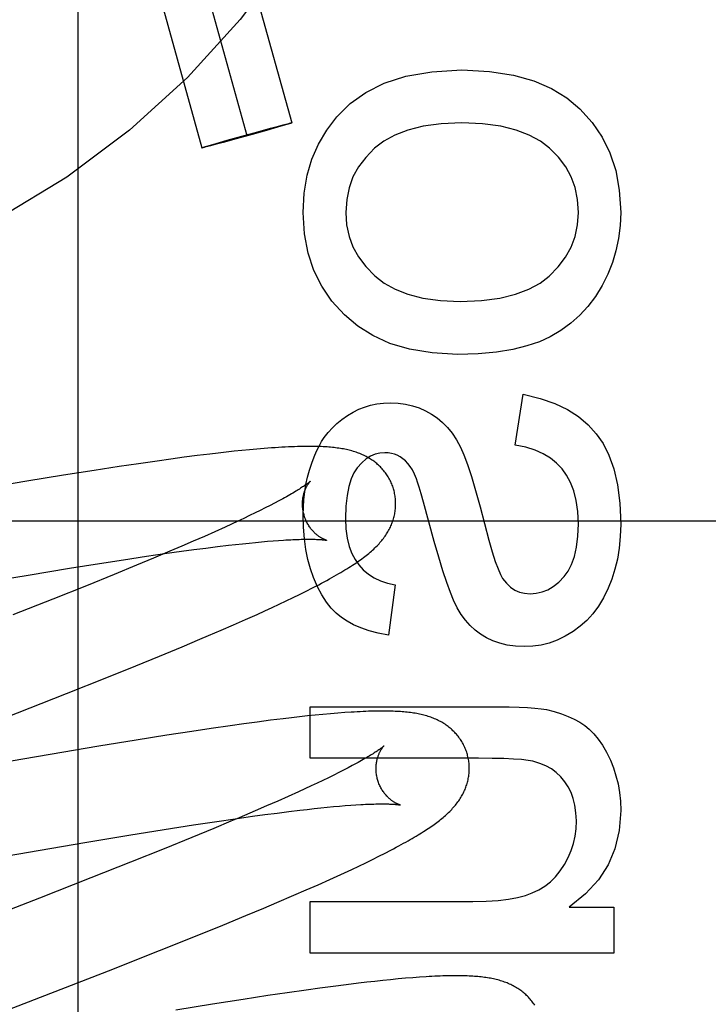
# Model space of a CAD drawing. Header units: inches. Extents: x 0 to 184, y 0 to 119.
# Tile 45 of 113: x 92.803 to 92.951, y 40.33 to 40.541. Entities that reach past the tile are written whole.
import ezdxf

# ---------------------------------------------------------------- set-up
doc = ezdxf.new("R2010")
doc.units = ezdxf.units.IN
doc.header["$LTSCALE"] = 10.121375
doc.header["$MEASUREMENT"] = 0
doc.linetypes.add('HIDDEN', pattern=[0.2, 0.1, -0.1])
doc.layers.add('DEFAULT_2', color=8, linetype='HIDDEN')

msp = doc.modelspace()

# ---------------------------------------------------------------- linework, layer by layer
at = {"layer": 'DEFAULT_2', "color": 8, "linetype": 'HIDDEN'}
for p, q in [((92.81547, 40.73838), (92.81547, 40.13357)), ((92.82253, 40.65905), (92.86137, 40.51936)), ((92.8129, 40.65637), (92.85174, 40.51668)), ((92.80326, 40.65369), (92.8421, 40.514)), ((92.85406, 40.51745), (92.85683, 40.5182)), ((92.8576, 40.51821), (92.85595, 40.51773)), ((92.85683, 40.5182), (92.85853, 40.51865)), ((92.85901, 40.51862), (92.8576, 40.51821)), ((92.85853, 40.51865), (92.85951, 40.51891)), ((92.8598, 40.51885), (92.85901, 40.51862)), ((92.85951, 40.51891), (92.8601, 40.51907)), ((92.86034, 40.51901), (92.8598, 40.51885)), ((92.8601, 40.51907), (92.8605, 40.51917)), ((92.86061, 40.51909), (92.86034, 40.51901)), ((92.8605, 40.51917), (92.86075, 40.51923)), ((92.86084, 40.51917), (92.86061, 40.51909)), ((92.86075, 40.51923), (92.86089, 40.51926)), ((92.86097, 40.51921), (92.86084, 40.51917)), ((92.86109, 40.51925), (92.86097, 40.51921)), ((92.84941, 40.51591), (92.84664, 40.51515)), ((92.84753, 40.51562), (92.85063, 40.51649)), ((92.85285, 40.51686), (92.84941, 40.51591)), ((92.85063, 40.51649), (92.85406, 40.51745)), ((92.85595, 40.51773), (92.85285, 40.51686)), ((92.84239, 40.51411), (92.8425, 40.51415)), ((92.8425, 40.51415), (92.84263, 40.51419)), ((92.84273, 40.51413), (92.84258, 40.51409)), ((92.84263, 40.51419), (92.84286, 40.51426)), ((92.84298, 40.51419), (92.84273, 40.51413)), ((92.84286, 40.51426), (92.84314, 40.51434)), ((92.84337, 40.51429), (92.84298, 40.51419)), ((92.84314, 40.51434), (92.84368, 40.51451)), ((92.84396, 40.51444), (92.84337, 40.51429)), ((92.84368, 40.51451), (92.84446, 40.51474)), ((92.84495, 40.5147), (92.84396, 40.51444)), ((92.84446, 40.51474), (92.84587, 40.51515)), ((92.84664, 40.51515), (92.84495, 40.5147)), ((92.84587, 40.51515), (92.84753, 40.51562)), ((92.90931, 40.45019), (92.91103, 40.46111)), ((92.84381, 40.4483), (92.84109, 40.44796)), ((92.84559, 40.4485), (92.84381, 40.4483)), ((92.84732, 40.4487), (92.84559, 40.4485)), ((92.84902, 40.44888), (92.84732, 40.4487)), ((92.85067, 40.44906), (92.84902, 40.44888)), ((92.85229, 40.44921), (92.85067, 40.44906)), ((92.85389, 40.44936), (92.85229, 40.44921)), ((92.85548, 40.44949), (92.85389, 40.44936)), ((92.82846, 40.44623), (92.82431, 40.44561)), ((92.83248, 40.4468), (92.82846, 40.44623)), ((92.83543, 40.44721), (92.83248, 40.4468)), ((92.8383, 40.4476), (92.83543, 40.44721)), ((92.84109, 40.44796), (92.8383, 40.4476)), ((92.81899, 40.44479), (92.8124, 40.44375)), ((92.82431, 40.44561), (92.81899, 40.44479)), ((92.80449, 40.44245), (92.79406, 40.4407)), ((92.8124, 40.44375), (92.80449, 40.44245)), ((92.85768, 40.43776), (92.85671, 40.43726)), ((92.85859, 40.43824), (92.85768, 40.43776)), ((92.89196, 40.42951), (92.88965, 40.43794)), ((92.85349, 40.43565), (92.8523, 40.43508)), ((92.85462, 40.43621), (92.85349, 40.43565)), ((92.85569, 40.43674), (92.85462, 40.43621)), ((92.85671, 40.43726), (92.85569, 40.43674)), ((92.46527, 40.43397), (92.96527, 40.43397)), ((92.84978, 40.43388), (92.84844, 40.43326)), ((92.85107, 40.43449), (92.84978, 40.43388)), ((92.8523, 40.43508), (92.85107, 40.43449)), ((92.84489, 40.43164), (92.84262, 40.43063)), ((92.84706, 40.43262), (92.84489, 40.43164)), ((92.84844, 40.43326), (92.84706, 40.43262)), ((92.84025, 40.4296), (92.83779, 40.42853)), ((92.84262, 40.43063), (92.84025, 40.4296)), ((92.85078, 40.42906), (92.8522, 40.4292)), ((92.8522, 40.4292), (92.85357, 40.42934)), ((92.85357, 40.42934), (92.85489, 40.42946)), ((92.85489, 40.42946), (92.85615, 40.42957)), ((92.85615, 40.42957), (92.85736, 40.42967)), ((92.85736, 40.42967), (92.85851, 40.42976)), ((92.83524, 40.42744), (92.83171, 40.42595)), ((92.83405, 40.42692), (92.83773, 40.42744)), ((92.83779, 40.42853), (92.83524, 40.42744)), ((92.83773, 40.42744), (92.84039, 40.4278)), ((92.84039, 40.4278), (92.84295, 40.42813)), ((92.84295, 40.42813), (92.84542, 40.42844)), ((92.84542, 40.42844), (92.84779, 40.42872)), ((92.84779, 40.42872), (92.84931, 40.42889)), ((92.84931, 40.42889), (92.85078, 40.42906)), ((92.82009, 40.42482), (92.82525, 40.42562)), ((92.82525, 40.42562), (92.83022, 40.42637)), ((92.83171, 40.42595), (92.82804, 40.42442)), ((92.83022, 40.42637), (92.83405, 40.42692)), ((92.80481, 40.42233), (92.81367, 40.42379)), ((92.81367, 40.42379), (92.82009, 40.42482)), ((92.82804, 40.42442), (92.82327, 40.42245)), ((92.79452, 40.42059), (92.80481, 40.42233)), ((92.82327, 40.42245), (92.81731, 40.42004)), ((92.81731, 40.42004), (92.81008, 40.41714)), ((92.86307, 40.41818), (92.86449, 40.41888)), ((92.86449, 40.41888), (92.86585, 40.41958)), ((92.88358, 40.42023), (92.88211, 40.40942)), ((92.81008, 40.41714), (92.80152, 40.41376)), ((92.85868, 40.41607), (92.86017, 40.41678)), ((92.86017, 40.41678), (92.86164, 40.41748)), ((92.86164, 40.41748), (92.86307, 40.41818)), ((92.85395, 40.41389), (92.85556, 40.41463)), ((92.85556, 40.41463), (92.85714, 40.41535)), ((92.85714, 40.41535), (92.85868, 40.41607)), ((92.84889, 40.41165), (92.85146, 40.41278)), ((92.85146, 40.41278), (92.85395, 40.41389)), ((92.84353, 40.40934), (92.84625, 40.4105)), ((92.84625, 40.4105), (92.84889, 40.41165)), ((92.83789, 40.40696), (92.84168, 40.40855)), ((92.84168, 40.40855), (92.84353, 40.40934)), ((92.83299, 40.40493), (92.83789, 40.40696)), ((92.82793, 40.40286), (92.83299, 40.40493)), ((92.82167, 40.40033), (92.82793, 40.40286)), ((92.81306, 40.39691), (92.82167, 40.40033)), ((92.79977, 40.3917), (92.81306, 40.39691)), ((92.86529, 40.39407), (92.90569, 40.39407)), ((92.86529, 40.38302), (92.86529, 40.39407)), ((92.85679, 40.39116), (92.85398, 40.39079)), ((92.85953, 40.39149), (92.85679, 40.39116)), ((92.8613, 40.3917), (92.85953, 40.39149)), ((92.86304, 40.3919), (92.8613, 40.3917)), ((92.86475, 40.39209), (92.86304, 40.3919)), ((92.86642, 40.39226), (92.86475, 40.39209)), ((92.86807, 40.39242), (92.86642, 40.39226)), ((92.86969, 40.39257), (92.86807, 40.39242)), ((92.87125, 40.3927), (92.86969, 40.39257)), ((92.87273, 40.39281), (92.87125, 40.3927)), ((92.84409, 40.38941), (92.83992, 40.38879)), ((92.84814, 40.38999), (92.84409, 40.38941)), ((92.8511, 40.39041), (92.84814, 40.38999)), ((92.85398, 40.39079), (92.8511, 40.39041)), ((92.82795, 40.38692), (92.82, 40.38562)), ((92.83457, 40.38797), (92.82795, 40.38692)), ((92.83992, 40.38879), (92.83457, 40.38797)), ((92.82, 40.38562), (92.80952, 40.38385)), ((92.80952, 40.38385), (92.78812, 40.38015)), ((92.90145, 40.38302), (92.86529, 40.38302)), ((92.87345, 40.38096), (92.87248, 40.38046)), ((92.87436, 40.38144), (92.87345, 40.38096)), ((92.86925, 40.37884), (92.86806, 40.37827)), ((92.87038, 40.3794), (92.86925, 40.37884)), ((92.87146, 40.37994), (92.87038, 40.3794)), ((92.87248, 40.38046), (92.87146, 40.37994)), ((92.86419, 40.37645), (92.8628, 40.37581)), ((92.86553, 40.37707), (92.86419, 40.37645)), ((92.86682, 40.37768), (92.86553, 40.37707)), ((92.86806, 40.37827), (92.86682, 40.37768)), ((92.86063, 40.37483), (92.85835, 40.37382)), ((92.8628, 40.37581), (92.86063, 40.37483)), ((92.85598, 40.37278), (92.85351, 40.37171)), ((92.85835, 40.37382), (92.85598, 40.37278)), ((92.86466, 40.37205), (92.86616, 40.37222)), ((92.86616, 40.37222), (92.8676, 40.37237)), ((92.8676, 40.37237), (92.86899, 40.37251)), ((92.86899, 40.37251), (92.87033, 40.37264)), ((92.87033, 40.37264), (92.87162, 40.37275)), ((92.87162, 40.37275), (92.87285, 40.37286)), ((92.87285, 40.37286), (92.87402, 40.37294)), ((92.87402, 40.37294), (92.87513, 40.37302)), ((92.84533, 40.36947), (92.8492, 40.37004)), ((92.85009, 40.37025), (92.84832, 40.3695)), ((92.8492, 40.37004), (92.85293, 40.37057)), ((92.85351, 40.37171), (92.85009, 40.37025)), ((92.85293, 40.37057), (92.85562, 40.37093)), ((92.85562, 40.37093), (92.85822, 40.37127)), ((92.85822, 40.37127), (92.86072, 40.37159)), ((92.86072, 40.37159), (92.86312, 40.37188)), ((92.86312, 40.37188), (92.86466, 40.37205)), ((92.83402, 40.36773), (92.8403, 40.36871)), ((92.84467, 40.36797), (92.83993, 40.36602)), ((92.8403, 40.36871), (92.84533, 40.36947)), ((92.84832, 40.3695), (92.84467, 40.36797)), ((92.81738, 40.365), (92.8264, 40.3665)), ((92.8264, 40.3665), (92.83402, 40.36773)), ((92.83993, 40.36602), (92.834, 40.3636)), ((92.80695, 40.36322), (92.81738, 40.365)), ((92.79161, 40.36055), (92.80695, 40.36322)), ((92.834, 40.3636), (92.82679, 40.36071)), ((92.87869, 40.36131), (92.88009, 40.362)), ((92.88009, 40.362), (92.88141, 40.36267)), ((92.88141, 40.36267), (92.88265, 40.36331)), ((92.82679, 40.36071), (92.81825, 40.35733)), ((92.87425, 40.35918), (92.87576, 40.35989)), ((92.87576, 40.35989), (92.87724, 40.3606)), ((92.87724, 40.3606), (92.87869, 40.36131)), ((92.81825, 40.35733), (92.80725, 40.35303)), ((92.86953, 40.35701), (92.87114, 40.35774)), ((92.87114, 40.35774), (92.87272, 40.35846)), ((92.87272, 40.35846), (92.87425, 40.35918)), ((92.86447, 40.35476), (92.86703, 40.35589)), ((92.86703, 40.35589), (92.86953, 40.35701)), ((92.85818, 40.35206), (92.86182, 40.35361)), ((92.86182, 40.35361), (92.86447, 40.35476)), ((92.85537, 40.35087), (92.85818, 40.35206)), ((92.86529, 40.35227), (92.90022, 40.35227)), ((92.86529, 40.34122), (92.86529, 40.35227)), ((92.92091, 40.3511), (92.93049, 40.3511)), ((92.93049, 40.3511), (92.93049, 40.34122)), ((92.84655, 40.34722), (92.85152, 40.34926)), ((92.85152, 40.34926), (92.85537, 40.35087)), ((92.84039, 40.34472), (92.84655, 40.34722)), ((92.83297, 40.34175), (92.84039, 40.34472)), ((92.82205, 40.33744), (92.83297, 40.34175)), ((92.93049, 40.34122), (92.86529, 40.34122)), ((92.87302, 40.33442), (92.87023, 40.33406)), ((92.87573, 40.33475), (92.87302, 40.33442)), ((92.87749, 40.33496), (92.87573, 40.33475)), ((92.87922, 40.33515), (92.87749, 40.33496)), ((92.88092, 40.33534), (92.87922, 40.33515)), ((92.88257, 40.3355), (92.88092, 40.33534)), ((92.8842, 40.33566), (92.88257, 40.3355)), ((92.8858, 40.3358), (92.8842, 40.33566)), ((92.88734, 40.33593), (92.8858, 40.3358)), ((92.88881, 40.33604), (92.88734, 40.33593)), ((92.85627, 40.33208), (92.85095, 40.33127)), ((92.86041, 40.3327), (92.85627, 40.33208)), ((92.86443, 40.33327), (92.86041, 40.3327)), ((92.86737, 40.33368), (92.86443, 40.33327)), ((92.87023, 40.33406), (92.86737, 40.33368)), ((92.84437, 40.33023), (92.83647, 40.32894)), ((92.85095, 40.33127), (92.84437, 40.33023))]:
    msp.add_line(p, q, dxfattribs=at)
for points in [[(92.87107, 40.52065), (92.87389, 40.52349), (92.87729, 40.52589), (92.88122, 40.52788), (92.88588, 40.52938), (92.89146, 40.53033), (92.89789, 40.53073)], [(92.89789, 40.53073), (92.90378, 40.5304), (92.90895, 40.52962), (92.91334, 40.52836), (92.91711, 40.5267), (92.92041, 40.5247), (92.9232, 40.52234)], [(92.9232, 40.52234), (92.92581, 40.51946), (92.92797, 40.5163), (92.92966, 40.51291), (92.93089, 40.50915), (92.93165, 40.50489), (92.93196, 40.50016)], [(92.86382, 40.50016), (92.86406, 40.5043), (92.8647, 40.50812), (92.86571, 40.51157), (92.86711, 40.51477), (92.8689, 40.51781), (92.87107, 40.52065)], [(92.86089, 40.51926), (92.86102, 40.51929), (92.86107, 40.5193), (92.86112, 40.51932), (92.86117, 40.51933), (92.86121, 40.51933), (92.86125, 40.51934), (92.86128, 40.51935), (92.86131, 40.51935), (92.86133, 40.51936), (92.86135, 40.51936), (92.86136, 40.51936), (92.86137, 40.51936), (92.86137, 40.51936)], [(92.86137, 40.51936), (92.86137, 40.51935), (92.86136, 40.51935), (92.86135, 40.51934), (92.86134, 40.51933), (92.86131, 40.51933), (92.86129, 40.51932), (92.86126, 40.5193), (92.86122, 40.51929), (92.86118, 40.51928), (92.86114, 40.51926), (92.86109, 40.51925)], [(92.89789, 40.51937), (92.89346, 40.51916), (92.88959, 40.51865), (92.8863, 40.51782), (92.8835, 40.51673), (92.88111, 40.51543), (92.87916, 40.51391)], [(92.91669, 40.51393), (92.91473, 40.51544), (92.91234, 40.51673), (92.90952, 40.51782), (92.90621, 40.51865), (92.90233, 40.51916), (92.89789, 40.51937)], [(92.8421, 40.514), (92.8421, 40.514), (92.84211, 40.51401), (92.84212, 40.51401), (92.84214, 40.51402), (92.84216, 40.51403), (92.84219, 40.51404), (92.84222, 40.51405), (92.84225, 40.51406), (92.84229, 40.51408), (92.84234, 40.51409), (92.84239, 40.51411)], [(92.84258, 40.51409), (92.84246, 40.51406), (92.8424, 40.51405), (92.84235, 40.51404), (92.8423, 40.51403), (92.84226, 40.51402), (92.84223, 40.51401), (92.84219, 40.51401), (92.84217, 40.514), (92.84214, 40.514), (92.84213, 40.514), (92.84211, 40.514), (92.84211, 40.514), (92.8421, 40.514)], [(92.87916, 40.51391), (92.87724, 40.51196), (92.87569, 40.5099), (92.87451, 40.50775), (92.87368, 40.50545), (92.87316, 40.50291), (92.87296, 40.50016)], [(92.92287, 40.50016), (92.92268, 40.50294), (92.92216, 40.50549), (92.92133, 40.5078), (92.92016, 40.50994), (92.91861, 40.51199), (92.91669, 40.51393)], [(92.87267, 40.4782), (92.87, 40.48113), (92.86782, 40.48431), (92.86612, 40.48769), (92.86489, 40.4914), (92.86412, 40.49557), (92.86382, 40.50016)], [(92.87296, 40.50016), (92.87315, 40.49749), (92.87367, 40.49501), (92.8745, 40.49274), (92.87568, 40.4906), (92.87726, 40.48852), (92.87923, 40.48653)], [(92.9166, 40.48649), (92.91856, 40.48846), (92.92014, 40.49053), (92.92133, 40.49267), (92.92216, 40.49495), (92.92268, 40.49745), (92.92287, 40.50016)], [(92.93196, 40.50016), (92.93184, 40.49732), (92.9315, 40.49457), (92.93095, 40.49193), (92.93017, 40.48937), (92.92918, 40.48687), (92.92797, 40.48444)], [(92.87923, 40.48653), (92.88119, 40.48499), (92.88357, 40.48368), (92.88631, 40.48258), (92.88951, 40.48174), (92.89326, 40.48122), (92.89752, 40.481)], [(92.89752, 40.481), (92.90207, 40.48122), (92.90605, 40.48174), (92.90941, 40.48258), (92.91224, 40.48369), (92.91465, 40.48498), (92.9166, 40.48649)], [(92.92797, 40.48444), (92.92653, 40.4821), (92.92493, 40.47998), (92.92317, 40.47807), (92.92124, 40.47636), (92.91912, 40.47482), (92.9168, 40.47345)], [(92.89697, 40.46965), (92.89149, 40.46998), (92.88664, 40.47078), (92.88245, 40.47204), (92.8788, 40.47372), (92.87552, 40.47577), (92.87267, 40.4782)], [(92.9168, 40.47345), (92.91452, 40.47238), (92.91184, 40.47148), (92.9088, 40.47072), (92.90532, 40.47014), (92.90138, 40.46979), (92.89697, 40.46965)], [(92.91103, 40.46111), (92.91466, 40.46025), (92.91785, 40.45917), (92.92057, 40.45785), (92.92291, 40.45632), (92.92497, 40.45459), (92.9267, 40.45266)], [(92.87456, 40.45731), (92.87574, 40.45789), (92.87697, 40.45838), (92.87827, 40.45876), (92.87963, 40.45904), (92.88108, 40.45921), (92.8826, 40.45927)], [(92.8826, 40.45927), (92.88423, 40.4592), (92.88578, 40.45899), (92.88726, 40.45866), (92.88868, 40.45819), (92.89005, 40.4576), (92.89138, 40.45688)], [(92.86836, 40.45184), (92.86919, 40.45292), (92.8701, 40.45393), (92.87108, 40.45487), (92.87214, 40.45574), (92.8733, 40.45655), (92.87456, 40.45731)], [(92.89138, 40.45688), (92.8926, 40.45606), (92.89375, 40.4551), (92.89482, 40.45401), (92.89581, 40.45277), (92.89674, 40.45135), (92.89758, 40.44976)], [(92.9267, 40.45266), (92.92817, 40.45058), (92.92942, 40.44807), (92.93047, 40.44514), (92.93127, 40.44172), (92.93176, 40.43775), (92.93196, 40.43324)], [(92.86517, 40.44484), (92.86565, 40.44634), (92.86615, 40.4477), (92.86668, 40.44892), (92.86723, 40.45001), (92.86779, 40.45099), (92.86836, 40.45184)], [(92.88327, 40.44061), (92.8832, 40.44084), (92.88312, 40.44111), (92.88303, 40.44137), (92.88293, 40.44163), (92.88282, 40.44189), (92.88271, 40.44215), (92.8826, 40.4424), (92.88248, 40.44265), (92.88235, 40.4429), (92.88221, 40.44314), (92.88207, 40.44338), (92.88193, 40.44361), (92.88178, 40.44384), (92.88162, 40.44407), (92.88146, 40.44429), (92.88129, 40.44451), (92.88112, 40.44472), (92.88095, 40.44493), (92.88077, 40.44513), (92.88058, 40.44533), (92.88039, 40.44553), (92.8802, 40.44572), (92.88, 40.4459), (92.8798, 40.44608), (92.8796, 40.44626), (92.87939, 40.44643), (92.87918, 40.44659), (92.87896, 40.44675), (92.87874, 40.44691), (92.87852, 40.44707), (92.87828, 40.44722), (92.87805, 40.44737), (92.8778, 40.44751), (92.87756, 40.44765), (92.87731, 40.44778), (92.87705, 40.44791), (92.87679, 40.44804), (92.87653, 40.44816), (92.87627, 40.44827), (92.876, 40.44838), (92.87572, 40.44849), (92.87545, 40.44859), (92.87516, 40.44869), (92.87488, 40.44878), (92.87459, 40.44887), (92.8743, 40.44896), (92.874, 40.44904), (92.8737, 40.44911), (92.87339, 40.44919), (92.87309, 40.44925), (92.87277, 40.44932), (92.87245, 40.44938), (92.87213, 40.44944), (92.8718, 40.44949), (92.87147, 40.44954), (92.87113, 40.44959), (92.87079, 40.44963), (92.87044, 40.44967), (92.87008, 40.44971), (92.86971, 40.44975), (92.86933, 40.44978), (92.86894, 40.44981), (92.86854, 40.44983), (92.86812, 40.44986), (92.86769, 40.44988), (92.86725, 40.4499), (92.8668, 40.44991), (92.86633, 40.44992), (92.86584, 40.44993), (92.86534, 40.44993), (92.86482, 40.44993), (92.86429, 40.44993), (92.86373, 40.44992), (92.86316, 40.44991), (92.86257, 40.44989), (92.86195, 40.44987), (92.86132, 40.44985), (92.86066, 40.44982), (92.85998, 40.44979), (92.85927, 40.44975), (92.85854, 40.44971), (92.8578, 40.44966), (92.85704, 40.44961), (92.85548, 40.44949)], [(92.88131, 40.44859), (92.88027, 40.44851), (92.87926, 40.44826), (92.87829, 40.44785), (92.87734, 40.44725), (92.87638, 40.4464), (92.87542, 40.44533)], [(92.88522, 40.44729), (92.88463, 40.44769), (92.88402, 40.44802), (92.8834, 40.44826), (92.88275, 40.44844), (92.88205, 40.44855), (92.88131, 40.44859)], [(92.89758, 40.44976), (92.89829, 40.44812), (92.89907, 40.44604), (92.89991, 40.44351), (92.90082, 40.4405), (92.90181, 40.43695), (92.90367, 40.42984)], [(92.91938, 40.44509), (92.91821, 40.44633), (92.91687, 40.44742), (92.91535, 40.44835), (92.91362, 40.44913), (92.91159, 40.44974), (92.90931, 40.45019)], [(92.88814, 40.44301), (92.88771, 40.444), (92.88726, 40.44488), (92.88678, 40.44563), (92.88628, 40.44628), (92.88576, 40.44683), (92.88522, 40.44729)], [(92.86382, 40.43527), (92.86386, 40.43693), (92.86397, 40.43857), (92.86416, 40.44017), (92.86442, 40.44175), (92.86476, 40.44331), (92.86517, 40.44484)], [(92.87542, 40.44533), (92.87472, 40.44429), (92.87413, 40.44295), (92.87362, 40.44134), (92.87324, 40.43941), (92.873, 40.43712), (92.8729, 40.43447)], [(92.92287, 40.4333), (92.92274, 40.43595), (92.92242, 40.43831), (92.9219, 40.44037), (92.9212, 40.44217), (92.92036, 40.44375), (92.91938, 40.44509)], [(92.86534, 40.44245), (92.86533, 40.44244), (92.86532, 40.44243), (92.86529, 40.44241), (92.86526, 40.44238), (92.86522, 40.44234), (92.86517, 40.4423), (92.86511, 40.44225), (92.86505, 40.4422), (92.86497, 40.44213), (92.86487, 40.44206), (92.86477, 40.44198), (92.86466, 40.4419), (92.86453, 40.4418), (92.86439, 40.4417), (92.86424, 40.4416), (92.86407, 40.44148), (92.86389, 40.44136), (92.8637, 40.44123), (92.86349, 40.44109), (92.86327, 40.44094), (92.86303, 40.44079), (92.86278, 40.44063), (92.86251, 40.44047), (92.86223, 40.4403), (92.86193, 40.44012), (92.86162, 40.43993), (92.86129, 40.43974), (92.86095, 40.43955), (92.86059, 40.43934), (92.86022, 40.43913), (92.85983, 40.43892), (92.85943, 40.4387), (92.85902, 40.43847), (92.85859, 40.43824)], [(92.864, 40.43525), (92.86394, 40.43546), (92.86388, 40.4357), (92.86383, 40.43595), (92.86379, 40.43619), (92.86376, 40.43643), (92.86373, 40.43667), (92.86371, 40.43691), (92.86369, 40.43715), (92.86368, 40.43738), (92.86368, 40.43761), (92.86368, 40.43784), (92.86369, 40.43807), (92.86371, 40.43829), (92.86373, 40.4385), (92.86375, 40.43871), (92.86378, 40.43891), (92.86382, 40.43911), (92.86386, 40.4393), (92.8639, 40.43949), (92.86394, 40.43967), (92.86399, 40.43984), (92.86404, 40.44001), (92.86409, 40.44017), (92.86414, 40.44033), (92.86419, 40.44048), (92.86425, 40.44062), (92.86431, 40.44076), (92.86437, 40.4409), (92.86442, 40.44103), (92.86448, 40.44115), (92.86454, 40.44127), (92.8646, 40.44138), (92.86466, 40.44148), (92.86471, 40.44158), (92.86477, 40.44168), (92.86483, 40.44177), (92.86488, 40.44185), (92.86493, 40.44193), (92.86498, 40.442), (92.86503, 40.44207), (92.86508, 40.44213), (92.86512, 40.44219), (92.86516, 40.44224), (92.8652, 40.44229), (92.86523, 40.44233), (92.86526, 40.44237), (92.86529, 40.4424), (92.86531, 40.44242), (92.86533, 40.44244), (92.86534, 40.44245), (92.86534, 40.44245)], [(92.88965, 40.43794), (92.88914, 40.43975), (92.88872, 40.4412), (92.88838, 40.44229), (92.88814, 40.44301)], [(92.87819, 40.42722), (92.87845, 40.42745), (92.87871, 40.42768), (92.87896, 40.42791), (92.87921, 40.42814), (92.87944, 40.42837), (92.87967, 40.4286), (92.87989, 40.42883), (92.8801, 40.42906), (92.8803, 40.42928), (92.88049, 40.42951), (92.88068, 40.42973), (92.88087, 40.42996), (92.88104, 40.43019), (92.88122, 40.43043), (92.88139, 40.43066), (92.88155, 40.4309), (92.88171, 40.43114), (92.88186, 40.43139), (92.882, 40.43163), (92.88215, 40.43188), (92.88228, 40.43213), (92.88241, 40.43238), (92.88253, 40.43262), (92.88264, 40.43287), (92.88275, 40.43312), (92.88285, 40.43337), (92.88295, 40.43363), (92.88304, 40.43388), (92.88312, 40.43413), (92.8832, 40.43439), (92.88327, 40.43465), (92.88334, 40.43491), (92.8834, 40.43518), (92.88346, 40.43544), (92.88351, 40.43571), (92.88355, 40.43598), (92.88359, 40.43625), (92.88362, 40.43652), (92.88364, 40.4368), (92.88366, 40.43707), (92.88367, 40.43735), (92.88367, 40.43762), (92.88367, 40.4379), (92.88366, 40.43818), (92.88364, 40.43845), (92.88362, 40.43873), (92.88359, 40.43901), (92.88355, 40.43929), (92.8835, 40.43956), (92.88345, 40.43984), (92.88339, 40.44011), (92.88333, 40.44038), (92.88327, 40.44061)], [(92.86603, 40.42182), (92.86539, 40.42367), (92.86485, 40.42567), (92.86441, 40.42781), (92.86409, 40.43012), (92.86389, 40.43261), (92.86382, 40.43527)], [(92.86885, 40.42979), (92.86885, 40.42979), (92.86886, 40.42978), (92.86885, 40.42979), (92.86884, 40.42979), (92.86881, 40.4298), (92.86878, 40.42981), (92.86874, 40.42982), (92.8687, 40.42983), (92.86865, 40.42985), (92.86859, 40.42987), (92.86853, 40.4299), (92.86846, 40.42993), (92.86839, 40.42996), (92.86831, 40.42999), (92.86823, 40.43003), (92.86814, 40.43007), (92.86805, 40.43011), (92.86796, 40.43016), (92.86786, 40.43022), (92.86776, 40.43027), (92.86765, 40.43033), (92.86755, 40.4304), (92.86744, 40.43047), (92.86732, 40.43054), (92.86721, 40.43062), (92.86709, 40.43071), (92.86697, 40.4308), (92.86685, 40.43089), (92.86672, 40.43099), (92.8666, 40.4311), (92.86647, 40.43121), (92.86634, 40.43133), (92.86621, 40.43146), (92.86608, 40.43159), (92.86595, 40.43173), (92.86582, 40.43187), (92.86569, 40.43203), (92.86556, 40.43218), (92.86543, 40.43235), (92.8653, 40.43252), (92.86518, 40.4327), (92.86506, 40.43289), (92.86494, 40.43308), (92.86482, 40.43328), (92.86471, 40.43348), (92.8646, 40.43369), (92.86449, 40.43391), (92.86439, 40.43413), (92.8643, 40.43435), (92.86421, 40.43458), (92.86413, 40.43481), (92.86406, 40.43505), (92.864, 40.43525)], [(92.8729, 40.43447), (92.87301, 40.43222), (92.87328, 40.43021), (92.87371, 40.42847), (92.87428, 40.42696), (92.87496, 40.42564), (92.87574, 40.42454)], [(92.91981, 40.42201), (92.92067, 40.42318), (92.92141, 40.42462), (92.92202, 40.42633), (92.92248, 40.42832), (92.92276, 40.43065), (92.92287, 40.4333)], [(92.93196, 40.43324), (92.93187, 40.4306), (92.93163, 40.42811), (92.93124, 40.42577), (92.93072, 40.42356), (92.93007, 40.42147), (92.9293, 40.4195)], [(92.85851, 40.42976), (92.85961, 40.42983), (92.86013, 40.42986)], [(92.86013, 40.42986), (92.86114, 40.42991), (92.86162, 40.42994), (92.86208, 40.42996), (92.86253, 40.42997), (92.86296, 40.42999), (92.86338, 40.43), (92.86378, 40.43001), (92.86417, 40.43002), (92.86454, 40.43002), (92.86489, 40.43002), (92.86523, 40.43002), (92.86555, 40.43002), (92.86586, 40.43001), (92.86615, 40.43001), (92.86642, 40.43), (92.86668, 40.42999), (92.86692, 40.42998), (92.86715, 40.42997), (92.86736, 40.42996), (92.86755, 40.42994), (92.86773, 40.42993), (92.8679, 40.42991), (92.86805, 40.4299), (92.86818, 40.42989), (92.86831, 40.42987), (92.86842, 40.42986), (92.86851, 40.42984), (92.86859, 40.42983), (92.86867, 40.42982), (92.86873, 40.42981), (92.86877, 40.4298), (92.86881, 40.42979), (92.86884, 40.42979), (92.86885, 40.42979)], [(92.89611, 40.41691), (92.89542, 40.41861), (92.89466, 40.42072), (92.89382, 40.42324), (92.89293, 40.42618), (92.89196, 40.42951)], [(92.90367, 40.42984), (92.9044, 40.42729), (92.90505, 40.42525), (92.90563, 40.42365), (92.90616, 40.42243), (92.90663, 40.4216)], [(92.86585, 40.41958), (92.86651, 40.41992), (92.86715, 40.42025), (92.86776, 40.42057), (92.86835, 40.42089), (92.86892, 40.42119), (92.86946, 40.42149), (92.86999, 40.42179), (92.8705, 40.42207), (92.87099, 40.42235), (92.87146, 40.42263), (92.87192, 40.4229), (92.87236, 40.42316), (92.87279, 40.42342), (92.87321, 40.42368), (92.87361, 40.42393), (92.874, 40.42417), (92.87438, 40.42442), (92.87475, 40.42466), (92.8751, 40.4249), (92.87545, 40.42514), (92.87579, 40.42537), (92.87611, 40.42561), (92.87643, 40.42584), (92.87675, 40.42607), (92.87705, 40.4263), (92.87735, 40.42653), (92.87763, 40.42676), (92.87791, 40.42699), (92.87819, 40.42722)], [(92.87574, 40.42454), (92.87673, 40.42346), (92.87783, 40.42252), (92.87904, 40.42173), (92.88039, 40.42109), (92.88191, 40.42058), (92.88358, 40.42023)], [(92.87204, 40.41323), (92.87092, 40.41413), (92.86985, 40.41524), (92.8688, 40.41654), (92.86781, 40.41806), (92.86689, 40.41982), (92.86603, 40.42182)], [(92.90663, 40.4216), (92.90744, 40.42057), (92.90831, 40.41974), (92.90922, 40.41912), (92.91021, 40.41869), (92.91131, 40.41842), (92.9125, 40.41832)], [(92.9125, 40.41832), (92.91383, 40.41842), (92.91511, 40.41871), (92.91631, 40.41918), (92.91748, 40.41987), (92.91865, 40.42082), (92.91981, 40.42201)], [(92.9293, 40.4195), (92.92829, 40.41746), (92.92719, 40.41562), (92.926, 40.41402), (92.9247, 40.4126), (92.92329, 40.41133), (92.92177, 40.41022)], [(92.9019, 40.40964), (92.90076, 40.41051), (92.89968, 40.41151), (92.89868, 40.41263), (92.89775, 40.41389), (92.89689, 40.41532), (92.89611, 40.41691)], [(92.88211, 40.40942), (92.87994, 40.40987), (92.87798, 40.41039), (92.87622, 40.411), (92.87465, 40.41168), (92.87326, 40.41242), (92.87204, 40.41323)], [(92.92177, 40.41022), (92.92003, 40.40919), (92.9183, 40.40837), (92.91659, 40.40774), (92.91486, 40.40731), (92.91311, 40.40705), (92.91133, 40.40697)], [(92.91133, 40.40697), (92.90939, 40.40706), (92.90761, 40.4073), (92.906, 40.40769), (92.90453, 40.40822), (92.90316, 40.40887), (92.9019, 40.40964)], [(92.90569, 40.39407), (92.90805, 40.39406), (92.91015, 40.394), (92.91198, 40.39392), (92.91355, 40.39379), (92.9149, 40.39364), (92.91601, 40.39345)], [(92.91601, 40.39345), (92.91769, 40.39304), (92.91925, 40.39257), (92.92067, 40.39201), (92.92197, 40.3914), (92.92316, 40.39074), (92.92423, 40.39002)], [(92.89906, 40.38382), (92.89899, 40.38405), (92.89891, 40.38432), (92.89882, 40.38458), (92.89872, 40.38484), (92.89861, 40.3851), (92.8985, 40.38536), (92.89839, 40.38562), (92.89826, 40.38587), (92.89813, 40.38611), (92.898, 40.38636), (92.89786, 40.3866), (92.89771, 40.38683), (92.89756, 40.38706), (92.8974, 40.38729), (92.89724, 40.38751), (92.89707, 40.38773), (92.8969, 40.38795), (92.89672, 40.38816), (92.89654, 40.38836), (92.89636, 40.38856), (92.89617, 40.38875), (92.89597, 40.38894), (92.89578, 40.38913), (92.89557, 40.38931), (92.89537, 40.38948), (92.89516, 40.38965), (92.89495, 40.38982), (92.89473, 40.38998), (92.89451, 40.39014), (92.89428, 40.3903), (92.89404, 40.39045), (92.89381, 40.39059), (92.89356, 40.39074), (92.89331, 40.39088), (92.89306, 40.39101), (92.8928, 40.39114), (92.89254, 40.39127), (92.89228, 40.39139), (92.89201, 40.3915), (92.89174, 40.39161), (92.89147, 40.39172), (92.89119, 40.39182), (92.8909, 40.39192), (92.89062, 40.39201), (92.89033, 40.3921), (92.89003, 40.39218), (92.88973, 40.39226), (92.88943, 40.39234), (92.88912, 40.39241), (92.88881, 40.39248), (92.8885, 40.39254), (92.88818, 40.3926), (92.88785, 40.39266), (92.88753, 40.39271), (92.88719, 40.39276), (92.88686, 40.39281), (92.88651, 40.39285), (92.88617, 40.39289), (92.88581, 40.39293), (92.88545, 40.39296), (92.88508, 40.39299), (92.88471, 40.39302), (92.88432, 40.39304), (92.88393, 40.39307), (92.88353, 40.39308), (92.88312, 40.3931), (92.8827, 40.39311), (92.88227, 40.39313), (92.88183, 40.39313), (92.88138, 40.39314), (92.88091, 40.39314), (92.88043, 40.39314), (92.87994, 40.39314), (92.87944, 40.39313), (92.87892, 40.39312), (92.87838, 40.3931), (92.87783, 40.39309), (92.87726, 40.39306), (92.87667, 40.39304), (92.87606, 40.39301), (92.87543, 40.39298), (92.87479, 40.39294), (92.87412, 40.3929), (92.87273, 40.39281)], [(92.92423, 40.39002), (92.92522, 40.38923), (92.92618, 40.38827), (92.92713, 40.38713), (92.92804, 40.38582), (92.92891, 40.3843), (92.92975, 40.38259)], [(92.88113, 40.38566), (92.88112, 40.38565), (92.88111, 40.38564), (92.88108, 40.38562), (92.88105, 40.38559), (92.88101, 40.38555), (92.88096, 40.38551), (92.8809, 40.38546), (92.88084, 40.38541), (92.88076, 40.38534), (92.88067, 40.38527), (92.88056, 40.38519), (92.88045, 40.38511), (92.88032, 40.38501), (92.88018, 40.38491), (92.88003, 40.3848), (92.87986, 40.38469), (92.87968, 40.38456), (92.87949, 40.38443), (92.87928, 40.3843), (92.87905, 40.38415), (92.87882, 40.384), (92.87856, 40.38384), (92.8783, 40.38367), (92.87801, 40.3835), (92.87772, 40.38332), (92.8774, 40.38314), (92.87707, 40.38295), (92.87673, 40.38275), (92.87637, 40.38255), (92.876, 40.38234), (92.87561, 40.38212), (92.87521, 40.3819), (92.87479, 40.38167), (92.87436, 40.38144)], [(92.87979, 40.37846), (92.87973, 40.37867), (92.87968, 40.37892), (92.87963, 40.37916), (92.87958, 40.3794), (92.87955, 40.37964), (92.87952, 40.37988), (92.8795, 40.38012), (92.87948, 40.38036), (92.87947, 40.38059), (92.87947, 40.38082), (92.87947, 40.38105), (92.87948, 40.38128), (92.8795, 40.3815), (92.87952, 40.38171), (92.87955, 40.38192), (92.87957, 40.38212), (92.87961, 40.38232), (92.87965, 40.38251), (92.87969, 40.3827), (92.87973, 40.38288), (92.87978, 40.38306), (92.87983, 40.38322), (92.87988, 40.38339), (92.87993, 40.38354), (92.87999, 40.38369), (92.88004, 40.38384), (92.8801, 40.38398), (92.88016, 40.38411), (92.88022, 40.38424), (92.88027, 40.38436), (92.88033, 40.38447), (92.88039, 40.38459), (92.88045, 40.38469), (92.88051, 40.38479), (92.88056, 40.38489), (92.88062, 40.38498), (92.88067, 40.38506), (92.88072, 40.38514), (92.88077, 40.38521), (92.88082, 40.38528), (92.88087, 40.38534), (92.88091, 40.3854), (92.88095, 40.38545), (92.88099, 40.3855), (92.88102, 40.38554), (92.88105, 40.38558), (92.88108, 40.3856), (92.8811, 40.38563), (92.88112, 40.38564), (92.88113, 40.38566), (92.88113, 40.38566)], [(92.89409, 40.37053), (92.89434, 40.37074), (92.89457, 40.37096), (92.89481, 40.37117), (92.89504, 40.37139), (92.89526, 40.37161), (92.89548, 40.37183), (92.89569, 40.37205), (92.8959, 40.37228), (92.8961, 40.3725), (92.89629, 40.37273), (92.89648, 40.37296), (92.89667, 40.37319), (92.89685, 40.37342), (92.89702, 40.37365), (92.89719, 40.37389), (92.89735, 40.37413), (92.89751, 40.37437), (92.89766, 40.37461), (92.8978, 40.37485), (92.89794, 40.3751), (92.89808, 40.37535), (92.8982, 40.3756), (92.89832, 40.37585), (92.89844, 40.37609), (92.89855, 40.37634), (92.89865, 40.37659), (92.89874, 40.37685), (92.89883, 40.3771), (92.89892, 40.37735), (92.899, 40.37761), (92.89907, 40.37787), (92.89913, 40.37813), (92.8992, 40.37839), (92.89925, 40.37866), (92.8993, 40.37893), (92.89934, 40.3792), (92.89938, 40.37947), (92.89941, 40.37974), (92.89943, 40.38001), (92.89945, 40.38029), (92.89946, 40.38056), (92.89946, 40.38084), (92.89946, 40.38111), (92.89945, 40.38139), (92.89943, 40.38167), (92.89941, 40.38194), (92.89938, 40.38222), (92.89934, 40.3825), (92.89929, 40.38277), (92.89924, 40.38305), (92.89918, 40.38332), (92.89912, 40.38359), (92.89906, 40.38382)], [(92.91312, 40.38237), (92.91207, 40.38257), (92.91068, 40.38273), (92.90895, 40.38286), (92.90686, 40.38295), (92.90435, 40.383), (92.90145, 40.38302)], [(92.92, 40.37794), (92.91912, 40.379), (92.91814, 40.37993), (92.91708, 40.38072), (92.91591, 40.38138), (92.91458, 40.38193), (92.91312, 40.38237)], [(92.92975, 40.38259), (92.93041, 40.38097), (92.93095, 40.37927), (92.93138, 40.37752), (92.9317, 40.3757), (92.93189, 40.37378), (92.93196, 40.37179)], [(92.88463, 40.373), (92.88464, 40.373), (92.88465, 40.37299), (92.88465, 40.37299), (92.88463, 40.373), (92.88461, 40.373), (92.88458, 40.37301), (92.88454, 40.37303), (92.8845, 40.37304), (92.88445, 40.37306), (92.88439, 40.37308), (92.88433, 40.3731), (92.88426, 40.37313), (92.88419, 40.37316), (92.88412, 40.37319), (92.88403, 40.37323), (92.88395, 40.37327), (92.88386, 40.37331), (92.88376, 40.37336), (92.88367, 40.37341), (92.88357, 40.37347), (92.88346, 40.37353), (92.88336, 40.3736), (92.88324, 40.37367), (92.88313, 40.37374), (92.88302, 40.37382), (92.8829, 40.3739), (92.88278, 40.37399), (92.88266, 40.37409), (92.88253, 40.37419), (92.88241, 40.3743), (92.88228, 40.37441), (92.88215, 40.37453), (92.88202, 40.37465), (92.88189, 40.37478), (92.88176, 40.37492), (92.88162, 40.37507), (92.88149, 40.37522), (92.88136, 40.37538), (92.88123, 40.37555), (92.8811, 40.37572), (92.88098, 40.3759), (92.88085, 40.37609), (92.88073, 40.37628), (92.88062, 40.37648), (92.8805, 40.37668), (92.88039, 40.37689), (92.88029, 40.37711), (92.88019, 40.37733), (92.88009, 40.37756), (92.88001, 40.37779), (92.87992, 40.37802), (92.87985, 40.37826), (92.87979, 40.37846)], [(92.92245, 40.36958), (92.92236, 40.37133), (92.92214, 40.37293), (92.92178, 40.37437), (92.9213, 40.37568), (92.92071, 40.37687), (92.92, 40.37794)], [(92.87513, 40.37302), (92.87619, 40.37308), (92.87669, 40.37311), (92.87718, 40.37314), (92.87766, 40.37316), (92.87812, 40.37318), (92.87856, 40.37319), (92.87899, 40.3732), (92.8794, 40.37321), (92.87979, 40.37322), (92.88017, 40.37323), (92.88053, 40.37323), (92.88088, 40.37323), (92.88121, 40.37323), (92.88152, 40.37323), (92.88182, 40.37322), (92.8821, 40.37321), (92.88237, 40.3732), (92.88262, 40.37319), (92.88285, 40.37318), (92.88307, 40.37317), (92.88327, 40.37316), (92.88346, 40.37314), (92.88363, 40.37313), (92.88379, 40.37311), (92.88393, 40.3731), (92.88406, 40.37309), (92.88417, 40.37307), (92.88427, 40.37306), (92.88436, 40.37305), (92.88444, 40.37303), (92.8845, 40.37302), (92.88455, 40.37301), (92.88459, 40.37301), (92.88462, 40.373), (92.88463, 40.373)], [(92.88265, 40.36331), (92.88323, 40.36361), (92.8838, 40.36391), (92.88434, 40.36421), (92.88487, 40.36449), (92.88538, 40.36477), (92.88586, 40.36504), (92.88634, 40.36531), (92.88679, 40.36557), (92.88724, 40.36583), (92.88766, 40.36608), (92.88808, 40.36632), (92.88848, 40.36656), (92.88887, 40.3668), (92.88924, 40.36704), (92.88961, 40.36727), (92.88997, 40.3675), (92.89031, 40.36772), (92.89065, 40.36794), (92.89098, 40.36817), (92.8913, 40.36839), (92.89161, 40.3686), (92.89191, 40.36882), (92.89221, 40.36903), (92.8925, 40.36925), (92.89278, 40.36946), (92.89305, 40.36967), (92.89332, 40.36989), (92.89358, 40.3701), (92.89384, 40.37031), (92.89409, 40.37053)], [(92.93196, 40.37179), (92.93162, 40.3675), (92.9307, 40.36359), (92.92925, 40.36013), (92.92718, 40.35696), (92.92439, 40.35393), (92.92091, 40.3511)], [(92.91991, 40.36025), (92.9207, 40.36173), (92.92134, 40.36323), (92.92182, 40.36473), (92.92216, 40.36627), (92.92237, 40.36789), (92.92245, 40.36958)], [(92.91299, 40.35411), (92.9144, 40.35478), (92.91569, 40.35559), (92.91687, 40.35651), (92.91796, 40.35758), (92.91897, 40.35883), (92.91991, 40.36025)], [(92.90022, 40.35227), (92.90308, 40.35233), (92.90564, 40.3525), (92.90788, 40.35277), (92.90984, 40.35313), (92.91155, 40.35358), (92.91299, 40.35411)], [(92.80725, 40.35303), (92.78936, 40.3461), (92.78825, 40.34567), (92.78713, 40.34524), (92.78602, 40.34481), (92.77609, 40.34097)], [(92.78423, 40.32277), (92.793, 40.32617), (92.79411, 40.32659), (92.79522, 40.32702), (92.79633, 40.32745), (92.82205, 40.33744)], [(92.91351, 40.33003), (92.91336, 40.33026), (92.9132, 40.33049), (92.91304, 40.33071), (92.91287, 40.33093), (92.9127, 40.33114), (92.91253, 40.33135), (92.91235, 40.33156), (92.91216, 40.33175), (92.91197, 40.33195), (92.91178, 40.33214), (92.91158, 40.33232), (92.91138, 40.3325), (92.91118, 40.33268), (92.91097, 40.33285), (92.91076, 40.33301), (92.91054, 40.33318), (92.91032, 40.33333), (92.91009, 40.33349), (92.90986, 40.33364), (92.90962, 40.33379), (92.90938, 40.33393), (92.90913, 40.33407), (92.90888, 40.3342), (92.90862, 40.33433), (92.90837, 40.33446), (92.9081, 40.33458), (92.90784, 40.33469), (92.90757, 40.3348), (92.9073, 40.33491), (92.90702, 40.33501), (92.90674, 40.33511), (92.90645, 40.3352), (92.90616, 40.33529), (92.90587, 40.33538), (92.90557, 40.33546), (92.90527, 40.33553), (92.90496, 40.33561), (92.90465, 40.33567), (92.90434, 40.33574), (92.90402, 40.3358), (92.9037, 40.33586), (92.90338, 40.33591), (92.90305, 40.33596), (92.90271, 40.33601), (92.90237, 40.33605), (92.90203, 40.33609), (92.90168, 40.33613), (92.90132, 40.33616), (92.90095, 40.33619), (92.90058, 40.33622), (92.9002, 40.33625), (92.89982, 40.33627), (92.89942, 40.33629), (92.89901, 40.33631), (92.8986, 40.33632), (92.89817, 40.33633), (92.89774, 40.33634), (92.89729, 40.33635), (92.89683, 40.33635), (92.89636, 40.33635), (92.89588, 40.33635), (92.89538, 40.33634), (92.89487, 40.33633), (92.89435, 40.33632), (92.8938, 40.3363), (92.89324, 40.33628), (92.89267, 40.33626), (92.89207, 40.33623), (92.89146, 40.3362), (92.89083, 40.33617), (92.89018, 40.33613), (92.88881, 40.33604)]]:
    msp.add_lwpolyline(points, dxfattribs=at)
msp.add_circle((92.71527, 40.65285), 0.175, dxfattribs=at)

doc.saveas('drawing.dxf')
